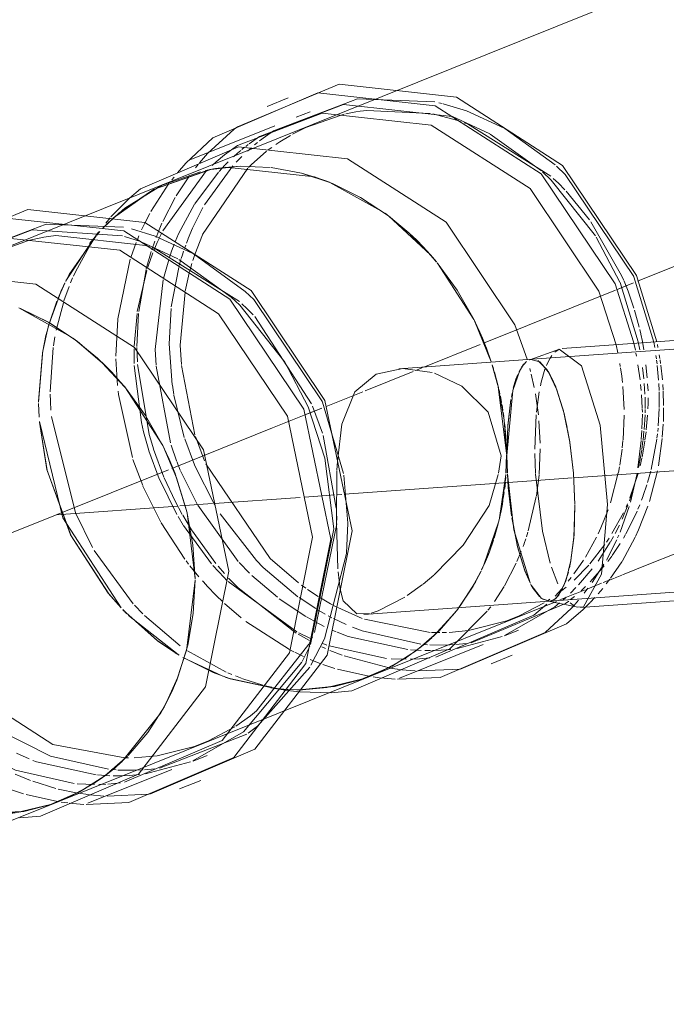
# Model space of a CAD drawing. Header units: millimetres. Extents: x -121 to 34184, y -147 to 33428.
# Tile 150 of 256: x 26289 to 26422, y 2962 to 3165. Entities that reach past the tile are written whole.
import ezdxf

# ---------------------------------------------------------------- set-up
doc = ezdxf.new("R2010")
doc.units = ezdxf.units.MM
doc.linetypes.add('ADSK_Осевая', pattern=[700, 500, -100, 0, -100])
doc.layers.add('P-PIPE-____-CNTR', color=3, linetype='ADSK_Осевая', lineweight=20)
doc.layers.add('P-PIPE-____-OTLN', color=3, linetype='Continuous', lineweight=20)

# ---------------------------------------------------------------- blocks, each defined once
blk = doc.blocks.new('ADSK_ППР_Тройник канализационный_Составной - Тройник канализационный-1734361-_3D_ копия 1 копия 1')
at = {"layer": 'P-PIPE-____-OTLN', "color": 22}
for p, q in [((47485.23, 3148.72), (47480.85, 3146.96)), ((47489.71, 3145.88), (47486.83, 3144.73)), ((47482.46, 3142.97), (47465.16, 3136.01)), ((47457.47, 3129.86), (47469.05, 3133.94)), ((47475.33, 3134.63), (47481.52, 3134.4)), ((47467.1, 3133.52), (47459.41, 3130.83)), ((47487.92, 3133.22), (47494.02, 3131.2)), ((47461.47, 3131.73), (47397.26, 3105.91)), ((47500.1, 3128.22), (47505.7, 3124.55)), ((47514.54, 3116.36), (47515.76, 3114.92)), ((47520.03, 3109.08), (47523.52, 3102.96)), ((47441.49, 3098.74), (47435.9, 3102.41)), ((47570.46, 3099.1), (47541.67, 3097.05)), ((47541.12, 3096.93), (47535.01, 3094.75)), ((47451.56, 3089.11), (47446.88, 3094.15)), ((47535.52, 3094.85), (47508.03, 3092.89)), ((47535.28, 3094.82), (47537.06, 3094.35)), ((47537.09, 3094.33), (47538.87, 3092.23)), ((47538.91, 3092.17), (47540.59, 3088.58)), ((47540.62, 3088.5), (47542.08, 3083.65)), ((47459.32, 3077.14), (47455.82, 3083.27)), ((47542.11, 3083.56), (47543.25, 3077.79)), ((47542.95, 3079.57), (47542.85, 3080.12)), ((47543.27, 3077.69), (47544.01, 3071.39)), ((47544.02, 3071.29), (47544.31, 3064.9)), ((47464.25, 3063.66), (47462.2, 3070.43)), ((47544.31, 3064.8), (47544.13, 3058.74)), ((47544.13, 3058.65), (47543.49, 3053.35)), ((47466.01, 3049.58), (47465.54, 3056.58)), ((47543.48, 3053.28), (47542.42, 3049.08)), ((47542.41, 3049.04), (47541, 3046.24)), ((47500.8, 3042.25), (47539.08, 3044.98)), ((47538.56, 3045.02), (47544.91, 3043.72)), ((47539.08, 3044.98), (47539.67, 3045.12)), ((47540.99, 3046.22), (47540.19, 3045.42)), ((47545.47, 3043.68), (47574.26, 3045.73)), ((47520.24, 3043.41), (47516.42, 3038.97)), ((47464.49, 3035.86), (47465.64, 3042.45)), ((47529.8, 3037.84), (47532.68, 3039)), ((47511.63, 3034.81), (47506.5, 3031.54)), ((47508.13, 3029.13), (47525.43, 3036.08)), ((47527.03, 3032.09), (47531.4, 3033.85)), ((47506.34, 3031.45), (47500.21, 3028.83)), ((47438.29, 3003.85), (47502.5, 3029.67)), ((47459.78, 3023.44), (47462.47, 3029.34)), ((47500.6, 3028.96), (47504.07, 3030.34)), ((47452.21, 3013.16), (47456.26, 3017.91)), ((47465.59, 3012.03), (47468.48, 3013.19)), ((47443.92, 3003.32), (47461.22, 3010.27)), ((47462.83, 3006.28), (47467.2, 3008.04)), ((47436.56, 3003.2), (47439.85, 3004.52))]:
    blk.add_line(p, q, dxfattribs=at)
at = {"layer": 'P-PIPE-____-OTLN', "color": 10}
for p, q in [((47501.4, 3146.15), (47514.48, 3145.53)), ((47496.11, 3145.2), (47496.76, 3145.36)), ((47497.11, 3145.44), (47499.16, 3145.84)), ((47515.03, 3145.42), (47519.9, 3144.16)), ((47519.08, 3144.88), (47526.8, 3141.29)), ((47486.09, 3141.24), (47488.82, 3142.61)), ((47521.48, 3143.62), (47522.16, 3143.36)), ((47522.16, 3143.36), (47539.37, 3132.59)), ((47477.15, 3139.26), (47479.31, 3140.77)), ((47480.5, 3140.77), (47482.15, 3141.91)), ((47483.5, 3139.69), (47485.65, 3140.99)), ((47526.86, 3141.26), (47537.41, 3133.69)), ((47476.79, 3137.73), (47477.61, 3138.46)), ((47481.1, 3138), (47481.81, 3138.52)), ((47482.64, 3139.11), (47483.5, 3139.69)), ((47466.9, 3135.32), (47468.6, 3137.24)), ((47473.96, 3136.61), (47474.77, 3137.33)), ((47474.49, 3135.47), (47475.64, 3136.64)), ((47477.58, 3134.94), (47480.76, 3137.74)), ((47466.1, 3134.34), (47466.66, 3135.03)), ((47467.56, 3120.57), (47476.89, 3134.25)), ((47467.95, 3126.69), (47473.79, 3134.71)), ((47469.54, 3134.81), (47470.37, 3135.55)), ((47470.95, 3133.54), (47472.15, 3134.83)), ((47472.22, 3134.9), (47472.83, 3135.52)), ((47477, 3134.36), (47477.57, 3134.93)), ((47459.37, 3121.34), (47468.39, 3133.73)), ((47461.2, 3131.82), (47461.67, 3132.42)), ((47462.1, 3128.54), (47464.69, 3132.48)), ((47465.94, 3126.91), (47470.87, 3133.45)), ((47456.92, 3125.33), (47460.63, 3131.06)), ((47459.35, 3123.27), (47461.91, 3128.22)), ((47542.5, 3129.47), (47547.3, 3123.59)), ((47449.16, 3123.97), (47447.12, 3121.98)), ((47447.59, 3122.92), (47448.49, 3124)), ((47455.72, 3123.06), (47456.69, 3124.92)), ((47454.98, 3121.5), (47455.72, 3123.06)), ((47458.46, 3121.2), (47459.18, 3122.88)), ((47547.62, 3123.15), (47553.94, 3112.15)), ((47432.57, 3119.55), (47434.85, 3120.01)), ((47437.29, 3120.35), (47455.78, 3118.31)), ((47445.37, 3120.05), (47439.39, 3111.01)), ((47444.23, 3118.2), (47445.28, 3119.81)), ((47445.11, 3119.76), (47444.26, 3118.69)), ((47446.05, 3120.96), (47445.52, 3120.29)), ((47446.4, 3121.2), (47445.72, 3120.45)), ((47445.72, 3120.44), (47446.19, 3121.09)), ((47445.78, 3120.51), (47446.35, 3121.16)), ((47454.12, 3119.5), (47454.44, 3120.28)), ((47457.98, 3119.97), (47458.46, 3121.2)), ((47458.22, 3118.93), (47458.58, 3119.73)), ((47458.62, 3119.81), (47459.15, 3120.92)), ((47464.22, 3118.76), (47464.57, 3119.69)), ((47465.95, 3116.47), (47467.54, 3120.52)), ((47431.65, 3119.32), (47432.55, 3119.55)), ((47441.33, 3112.87), (47444.14, 3118.06)), ((47452.78, 3115.85), (47453.89, 3118.95)), ((47454.87, 3119.06), (47462.44, 3115.57)), ((47457.08, 3117.43), (47457.68, 3119.17)), ((47457.27, 3117.8), (47457.89, 3117.58)), ((47457.52, 3117.29), (47458.22, 3118.93)), ((47461.02, 3116.69), (47461.44, 3117.86)), ((47461.47, 3117.96), (47461.72, 3118.6)), ((47463.82, 3117.66), (47464.08, 3118.39)), ((47455.94, 3113.48), (47456.96, 3117.05)), ((47456.27, 3113.85), (47457.32, 3116.77)), ((47457.89, 3117.58), (47475.14, 3106.79)), ((47460.7, 3115.77), (47461.01, 3116.67)), ((47463.16, 3115.64), (47463.4, 3116.38)), ((47463.4, 3116.38), (47463.64, 3117.12)), ((47465.54, 3115.22), (47465.95, 3116.47)), ((47450.11, 3103.22), (47452.66, 3115.47)), ((47459.51, 3111.51), (47460.57, 3115.35)), ((47461.1, 3105.69), (47462.63, 3113.74)), ((47462.65, 3115.45), (47473.43, 3107.67)), ((47462.74, 3114.16), (47463.1, 3115.43)), ((47465.07, 3113.59), (47465.35, 3114.6)), ((47440.33, 3110.59), (47440.76, 3111.61)), ((47440.92, 3111.98), (47441.33, 3112.87)), ((47454.1, 3104.69), (47456.04, 3113.15)), ((47454.38, 3104.7), (47455.92, 3113.39)), ((47463.99, 3108.91), (47464.81, 3112.62)), ((47464.86, 3112.83), (47465.05, 3113.53)), ((47553.94, 3112.15), (47554.4, 3111.09)), ((47437.75, 3107.42), (47439.17, 3110.56)), ((47439.17, 3110.57), (47438.35, 3108.82)), ((47438.97, 3106.9), (47440.02, 3109.82)), ((47457.8, 3096.84), (47459.44, 3111.23)), ((47554.45, 3110.96), (47555.28, 3108.91)), ((47438.33, 3108.78), (47435.92, 3102.18)), ((47462.96, 3097.75), (47463.95, 3108.66)), ((47555.28, 3108.91), (47556.48, 3105.41)), ((47435.85, 3101.92), (47437.53, 3106.86)), ((47437.36, 3100.85), (47438.85, 3106.51)), ((47453.46, 3097.53), (47454.04, 3104.29)), ((47454.03, 3097.49), (47454.34, 3104.29)), ((47460.68, 3098), (47461.06, 3105.32)), ((47478.3, 3103.66), (47490.01, 3085.69)), ((47556.62, 3104.98), (47557.57, 3101.49)), ((47435.81, 3101.79), (47435.63, 3101.11)), ((47435.64, 3101.15), (47435.85, 3101.92)), ((47449.66, 3095.49), (47450.1, 3103.11)), ((47435.58, 3100.94), (47434.67, 3096.84)), ((47436.79, 3097.62), (47437.1, 3099.51)), ((47557.68, 3101.01), (47557.89, 3100.1)), ((47557.91, 3100.01), (47558.22, 3098.5)), ((47461.31, 3089.61), (47460.68, 3098)), ((47463.18, 3093.77), (47462.96, 3097.75)), ((47557.39, 3098.46), (47557.71, 3096.78)), ((47558.22, 3098.5), (47558.52, 3096.81)), ((47560.57, 3098.37), (47560.77, 3097.27)), ((47434.64, 3096.67), (47433.75, 3086)), ((47433.75, 3086), (47434.53, 3096)), ((47436.13, 3088.13), (47436.74, 3097.27)), ((47453.43, 3095.08), (47453.44, 3097.01)), ((47454.12, 3094.35), (47454.03, 3097.25)), ((47457.96, 3093.61), (47457.8, 3096.84)), ((47539.19, 3095.08), (47539.55, 3095.63)), ((47556.91, 3096.11), (47557.03, 3095.46)), ((47561.03, 3095.66), (47561.13, 3094.96)), ((47561.71, 3095.76), (47561.83, 3094.98)), ((47450.04, 3089.43), (47449.68, 3094.92)), ((47453.45, 3093.99), (47453.43, 3095.08)), ((47454.93, 3081.83), (47453.46, 3093.56)), ((47456.53, 3079.41), (47454.15, 3093.77)), ((47460.92, 3077.6), (47457.97, 3093.42)), ((47465.97, 3079.28), (47463.2, 3093.56)), ((47527.5, 3092.98), (47527.28, 3093.68)), ((47535.52, 3094.85), (47535.01, 3094.75)), ((47538.43, 3093.56), (47539.14, 3095)), ((47553.58, 3093.96), (47553.68, 3093.33)), ((47557.32, 3093.68), (47557.74, 3090.6)), ((47558.96, 3093.69), (47559.23, 3091)), ((47561.17, 3094.66), (47561.26, 3093.92)), ((47561.3, 3093.59), (47561.57, 3090.56)), ((47561.87, 3094.72), (47561.98, 3093.95)), ((47562.02, 3093.66), (47562.35, 3090.62)), ((47528.56, 3089.02), (47527.73, 3092.21)), ((47535.01, 3092.95), (47535.18, 3092.31)), ((47535.3, 3091.81), (47535.92, 3089)), ((47553.72, 3093.08), (47553.96, 3091.37)), ((47553.96, 3091.37), (47554.11, 3090.04)), ((47558.27, 3093.16), (47558.53, 3090.81)), ((47461.63, 3087.59), (47461.32, 3089.54)), ((47528.51, 3089.26), (47529.75, 3082.4)), ((47554.19, 3089.23), (47554.45, 3084.52)), ((47557.84, 3089.65), (47557.96, 3088.38)), ((47558.61, 3089.89), (47558.75, 3087.63)), ((47559.31, 3089.82), (47559.39, 3088.31)), ((47561.62, 3089.86), (47561.68, 3088.4)), ((47562.42, 3089.66), (47562.5, 3088.47)), ((47436.18, 3086.24), (47436.14, 3087.68)), ((47450.25, 3087.59), (47450.17, 3088.29)), ((47453.09, 3074.57), (47450.25, 3087.59)), ((47463.79, 3078.75), (47461.66, 3087.44)), ((47528.87, 3087.67), (47528.67, 3088.57)), ((47529.2, 3085.96), (47528.95, 3087.27)), ((47536.16, 3087.76), (47536.79, 3083.37)), ((47536.39, 3083.97), (47536.96, 3088.16)), ((47558.03, 3087.54), (47558.18, 3084.87)), ((47561.69, 3088.15), (47561.71, 3086.89)), ((47562.51, 3088.28), (47562.6, 3085.31)), ((47433.75, 3085.75), (47433.85, 3083.01)), ((47433.86, 3082.91), (47433.75, 3085.75)), ((47436.28, 3084.36), (47436.18, 3086.14)), ((47529.49, 3084.26), (47529.29, 3085.48)), ((47558.78, 3087.02), (47558.83, 3085.73)), ((47558.83, 3085.73), (47558.81, 3084.72)), ((47559.4, 3085.72), (47559.36, 3084.6)), ((47559.43, 3086.87), (47559.41, 3085.77)), ((47561.71, 3086.89), (47561.7, 3084.91)), ((47490.25, 3085.15), (47492.27, 3079.6)), ((47529.67, 3083.06), (47529.54, 3083.93)), ((47536.06, 3076.32), (47536.34, 3083.4)), ((47554.46, 3083.36), (47554.24, 3078.23)), ((47558.23, 3083.56), (47558.14, 3080.48)), ((47558.19, 3084.67), (47558.22, 3083.94)), ((47558.77, 3083.39), (47558.58, 3080.34)), ((47558.81, 3084.5), (47558.79, 3083.82)), ((47559.3, 3083.35), (47559.04, 3080.33)), ((47561.69, 3084.67), (47561.49, 3081.12)), ((47562.6, 3084.83), (47562.55, 3082)), ((47441.33, 3063.22), (47436.38, 3083.02)), ((47455.39, 3079.86), (47454.93, 3081.81)), ((47529.94, 3080.73), (47529.87, 3081.41)), ((47536.91, 3082.17), (47537.15, 3077.57)), ((47562.52, 3081.46), (47562.33, 3078.76)), ((47456.48, 3076.02), (47455.39, 3079.86)), ((47457.06, 3077.58), (47456.54, 3079.36)), ((47492.41, 3079.17), (47495.09, 3064.17)), ((47530.02, 3079.79), (47529.96, 3080.48)), ((47530.08, 3078.96), (47530.03, 3079.68)), ((47558.13, 3080.2), (47558.01, 3078.31)), ((47558.56, 3080.02), (47558.37, 3078.2)), ((47558.99, 3079.91), (47558.76, 3078.18)), ((47561.33, 3079.49), (47561.23, 3078.62)), ((47561.45, 3080.65), (47561.38, 3079.95)), ((47457.43, 3076.37), (47457.06, 3077.58)), ((47462.21, 3073.88), (47461.08, 3077.11)), ((47465.88, 3073.09), (47463.88, 3078.48)), ((47467.94, 3073.92), (47466.09, 3078.91)), ((47530.13, 3078.11), (47530.09, 3078.86)), ((47554.23, 3078.09), (47554.08, 3076.57)), ((47557.99, 3078.12), (47557.32, 3072.48)), ((47558.35, 3078.01), (47558.12, 3076.27)), ((47558.74, 3077.98), (47558.15, 3074.69)), ((47561.2, 3078.4), (47560.02, 3072.12)), ((47562.31, 3078.52), (47561.52, 3072.85)), ((47458.62, 3070.17), (47456.5, 3075.95)), ((47459.58, 3070.56), (47457.45, 3076.34)), ((47530.22, 3075.16), (47530.11, 3071.35)), ((47536.21, 3071.33), (47536.07, 3075.45)), ((47537.16, 3076.42), (47536.93, 3071.11)), ((47554.05, 3076.31), (47553.57, 3073.05)), ((47558.09, 3076.08), (47557.45, 3072.51)), ((47455.21, 3068.8), (47453.2, 3074.22)), ((47462.96, 3072.02), (47462.24, 3073.8)), ((47470.07, 3064.78), (47465.9, 3073.04)), ((47558.11, 3074.48), (47557.74, 3072.87)), ((47466.51, 3064.85), (47463.01, 3071.88)), ((47495.25, 3071.85), (47495.15, 3061.29)), ((47537.63, 3059.44), (47536.22, 3071.19)), ((47553.26, 3071.41), (47551.64, 3065.26)), ((47553.51, 3072.7), (47553.28, 3071.52)), ((47557.33, 3071.3), (47555.66, 3066.27)), ((47557.13, 3071.32), (47555.76, 3065.36)), ((47557.2, 3071.39), (47557.02, 3070.64)), ((47559.94, 3071.81), (47559.29, 3069.45)), ((47561.32, 3071.84), (47559.68, 3065.53)), ((47462.24, 3062.85), (47458.64, 3070.13)), ((47461.89, 3065.6), (47459.63, 3070.44)), ((47529.84, 3068.21), (47529.98, 3069.51)), ((47530.01, 3069.86), (47530.06, 3070.56)), ((47536.92, 3070.96), (47536.37, 3066.68)), ((47556.86, 3070.01), (47555.54, 3065.67)), ((47559.15, 3069), (47558.4, 3066.74)), ((47458.95, 3061.24), (47455.26, 3068.68)), ((47529.56, 3066.13), (47529.74, 3067.39)), ((47463.35, 3062.88), (47461.89, 3065.6)), ((47529.39, 3065.08), (47529.49, 3065.68)), ((47536.36, 3066.58), (47534.7, 3059.45)), ((47555.17, 3065.07), (47554.86, 3064.36)), ((47558.39, 3066.7), (47558.05, 3065.78)), ((47444.87, 3056.02), (47441.35, 3063.17)), ((47474.91, 3053.18), (47466.57, 3064.75)), ((47478.66, 3053.39), (47471.19, 3062.97)), ((47495.14, 3063.42), (47495.21, 3061.69)), ((47529.03, 3063.19), (47529.19, 3063.99)), ((47554.31, 3063.18), (47551.96, 3058.91)), ((47555.51, 3064.5), (47553.64, 3059.24)), ((47555.23, 3064.8), (47554.04, 3061.88)), ((47557.69, 3064.87), (47557.32, 3063.96)), ((47559.36, 3064.57), (47557.46, 3059.7)), ((47463.93, 3053.62), (47459.03, 3061.11)), ((47463.57, 3060.62), (47462.49, 3062.41)), ((47465.25, 3059.72), (47463.46, 3062.68)), ((47495.22, 3060.96), (47490.65, 3038.55)), ((47495.15, 3061.29), (47495.43, 3051.68)), ((47528.64, 3061.45), (47526.68, 3055.15)), ((47527.67, 3057.97), (47528.52, 3060.96)), ((47528.66, 3061.52), (47528.83, 3062.27)), ((47469.39, 3052.7), (47463.59, 3060.59)), ((47470.29, 3052.78), (47465.28, 3059.67)), ((47534.63, 3059.23), (47534.32, 3058.24)), ((47539.22, 3052.85), (47537.63, 3059.43)), ((47553.48, 3060.66), (47552.6, 3058.93)), ((47557.45, 3059.68), (47556.82, 3058.31)), ((47526.7, 3055.18), (47527.53, 3057.54)), ((47533.83, 3056.8), (47533.62, 3056.23)), ((47534.19, 3057.84), (47533.85, 3056.87)), ((47548.76, 3058.2), (47546.47, 3054.07)), ((47551.59, 3057.13), (47549.08, 3053.26)), ((47551.37, 3057.96), (47550.81, 3057.13)), ((47552.94, 3057.61), (47550.82, 3053.46)), ((47552.26, 3058.3), (47551.64, 3057.2)), ((47553.64, 3056.85), (47551.98, 3054.37)), ((47553.37, 3058.6), (47553.12, 3058.02)), ((47556.75, 3058.17), (47554.03, 3053.19)), ((47554.76, 3058.74), (47554.32, 3057.98)), ((47453.24, 3044.45), (47445.2, 3055.46)), ((47526.47, 3054.59), (47526.7, 3055.17)), ((47550.48, 3056.65), (47547.39, 3052.68)), ((47464.68, 3052.63), (47464.19, 3053.27)), ((47477.2, 3050.77), (47475.1, 3052.97)), ((47546.08, 3053.45), (47545.5, 3052.57)), ((47551.92, 3054.28), (47551.09, 3053.16)), ((47553.97, 3053.1), (47551.67, 3049.71)), ((47466.8, 3050.01), (47464.96, 3052.26)), ((47471.99, 3049.86), (47469.7, 3052.34)), ((47472.1, 3050.67), (47470.76, 3052.21)), ((47523.51, 3048.39), (47524.93, 3051.09)), ((47540.81, 3048.54), (47539.48, 3052.01)), ((47545.47, 3052.52), (47544.11, 3050.6)), ((47547.18, 3052.43), (47544.15, 3049.3)), ((47547.89, 3051.67), (47545.07, 3048.36)), ((47550.38, 3052.26), (47547.46, 3048.95)), ((47550.31, 3052.58), (47547.85, 3048.81)), ((47468.33, 3048.26), (47467.51, 3049.18)), ((47472.52, 3049.32), (47471.99, 3049.86)), ((47486.97, 3038.65), (47472.83, 3049.02)), ((47474.88, 3047.75), (47472.93, 3049.76)), ((47482.97, 3045.78), (47477.68, 3050.31)), ((47543.56, 3049.88), (47542.95, 3049.12)), ((47551.51, 3049.49), (47550.79, 3048.55)), ((47486.87, 3038.4), (47474.88, 3047.75)), ((47488.86, 3047.64), (47487.95, 3048.29)), ((47491.4, 3045.96), (47489.22, 3047.39)), ((47520.13, 3043.25), (47523.32, 3048.05)), ((47523.65, 3048.63), (47520.67, 3043.99)), ((47541.62, 3047.55), (47540.22, 3046.05)), ((47542.54, 3047.88), (47541.63, 3047.15)), ((47544.52, 3047.77), (47543.4, 3046.66)), ((47546.51, 3048), (47545.59, 3047.14)), ((47547.01, 3047.66), (47546.21, 3046.62)), ((47550.05, 3047.63), (47549.08, 3046.49)), ((47488.87, 3041.83), (47483.34, 3045.5)), ((47490.87, 3043.46), (47487.45, 3045.72)), ((47493.93, 3044.47), (47491.87, 3045.67)), ((47537.96, 3044.61), (47532.84, 3041.94)), ((47539.18, 3045.38), (47538.59, 3045)), ((47542.49, 3045.8), (47541.81, 3045.19)), ((47543.07, 3045.01), (47542.4, 3044.49)), ((47544.23, 3045.95), (47543.44, 3045.3)), ((47545.06, 3045.21), (47544.35, 3044.39)), ((47548.41, 3045.73), (47547.48, 3044.74)), ((47451.08, 3043.24), (47451.88, 3042.41)), ((47455.21, 3042.38), (47453.52, 3044.15)), ((47475.52, 3041.55), (47472.06, 3044.51)), ((47492.85, 3042.31), (47491.02, 3043.37)), ((47495.12, 3043.83), (47493.93, 3044.47)), ((47500.49, 3041.42), (47495.46, 3043.66)), ((47452.27, 3042.02), (47462.5, 3033.97)), ((47462.94, 3035.81), (47455.59, 3042)), ((47485.45, 3035.03), (47476.45, 3040.82)), ((47490.47, 3040.91), (47488.99, 3041.75)), ((47492.64, 3039.79), (47490.72, 3040.78)), ((47494.21, 3041.58), (47493.44, 3041.98)), ((47497.19, 3040.15), (47494.56, 3041.4)), ((47514.48, 3038.56), (47500.92, 3041.27)), ((47495.1, 3038.66), (47494.24, 3039.04)), ((47515.7, 3038.52), (47514.75, 3038.55)), ((47516.47, 3038.51), (47515.77, 3038.52)), ((47517.84, 3038.53), (47516.93, 3038.51)), ((47489.59, 3036.87), (47487.29, 3038.15)), ((47489.79, 3037.3), (47487.38, 3038.44)), ((47490.19, 3037.56), (47489.54, 3036.23)), ((47472.44, 3030.37), (47464.45, 3034.78)), ((47489.46, 3036.09), (47478.69, 3022.37)), ((47486.4, 3034.54), (47485.68, 3034.91)), ((47488.33, 3033.6), (47486.55, 3034.46)), ((47492.89, 3035.25), (47492.14, 3035.6)), ((47493.18, 3035.93), (47492.36, 3036.23)), ((47505.5, 3033.18), (47493.64, 3035.76)), ((47496.32, 3033.84), (47493.82, 3034.84)), ((47512.6, 3034.82), (47510.45, 3034.94)), ((47513.96, 3036.01), (47513.07, 3036.07)), ((47514.52, 3034.8), (47513.35, 3034.81)), ((47517.6, 3035.94), (47514.44, 3035.98)), ((47516.74, 3034.88), (47514.79, 3034.81)), ((47519.56, 3036.02), (47517.6, 3035.94)), ((47462.76, 3033.82), (47461.9, 3034.35)), ((47463.51, 3033.37), (47471.7, 3029.52)), ((47491.94, 3032.09), (47489.74, 3032.97)), ((47506.02, 3031.23), (47496.74, 3033.69)), ((47509.51, 3033.01), (47506.42, 3033.11)), ((47512.3, 3033.11), (47510.34, 3033.02)), ((47494.85, 3031.1), (47492.37, 3031.93)), ((47501.82, 3029.5), (47495.34, 3030.96)), ((47506.68, 3031.13), (47506.02, 3031.23)), ((47507.7, 3030.98), (47506.68, 3031.13)), ((47508.66, 3030.86), (47507.76, 3030.97)), ((47511.41, 3030.63), (47508.66, 3030.86)), ((47472.22, 3029.34), (47472.82, 3029.13)), ((47473.58, 3029.88), (47472.77, 3030.22)), ((47472.83, 3029.13), (47483.01, 3026.94)), ((47482.45, 3026.99), (47473.19, 3029.01)), ((47475.71, 3029.04), (47474.35, 3029.56)), ((47479.99, 3027.68), (47475.88, 3028.98)), ((47504.03, 3029.19), (47502.72, 3029.36)), ((47481.8, 3027.23), (47480.45, 3027.56)), ((47481.62, 3027.09), (47482.84, 3026.92)), ((47482.83, 3027.01), (47481.85, 3027.22)), ((47482.84, 3026.92), (47484.6, 3026.67)), ((47484.94, 3026.79), (47482.91, 3026.95)), ((47483.22, 3026.92), (47485.02, 3026.79)), ((47484.67, 3026.67), (47483.5, 3026.88)), ((47484.68, 3026.65), (47485.49, 3026.54)), ((47485.52, 3026.54), (47484.74, 3026.66)), ((47486.99, 3026.74), (47485.03, 3026.79)), ((47485.11, 3026.78), (47487, 3026.73)), ((47487.61, 3026.28), (47485.67, 3026.51)), ((47488.18, 3026.75), (47487.08, 3026.74)), ((47487.09, 3026.73), (47488.14, 3026.74)), ((47474.22, 3019.08), (47468.78, 3016.19)), ((47431.83, 3012.45), (47429.16, 3013.63)), ((47452.31, 3012.7), (47451.56, 3012.71)), ((47449.75, 3010.19), (47448.72, 3010.27)), ((47453.39, 3010.12), (47450.08, 3010.18)), ((47455.31, 3010.21), (47453.39, 3010.12)), ((47432.11, 3008.03), (47428.9, 3009.34)), ((47448.4, 3009.01), (47445.86, 3009.16)), ((47450.58, 3008.99), (47449.15, 3008.99)), ((47452.49, 3009.07), (47450.58, 3008.99)), ((47430.65, 3005.29), (47428.17, 3006.11)), ((47437.29, 3006.39), (47432.54, 3007.87)), ((47441.81, 3005.42), (47437.8, 3006.26)), ((47445.3, 3007.2), (47441.68, 3007.33)), ((47447.58, 3007.26), (47446.14, 3007.21)), ((47437.61, 3003.69), (47431.17, 3005.13)), ((47442.47, 3005.31), (47441.81, 3005.42)), ((47443.49, 3005.17), (47442.47, 3005.31)), ((47444.23, 3005.07), (47443.55, 3005.16)), ((47447.2, 3004.81), (47444.41, 3005.05)), ((47439.78, 3003.38), (47438.37, 3003.57))]:
    blk.add_line(p, q, dxfattribs=at)
at = {"layer": 'P-PIPE-____-OTLN', "color": 9}
for p, q in [((47516.24, 3147.74), (47516.96, 3147.56)), ((47488.82, 3142.61), (47496.11, 3145.2)), ((47519.9, 3144.16), (47520.88, 3143.83)), ((47529.86, 3142.4), (47540.25, 3134.9)), ((47479.32, 3139.88), (47480.5, 3140.77)), ((47475.67, 3138.1), (47476.23, 3138.55)), ((47476.44, 3138.72), (47476.98, 3139.13)), ((47478.27, 3139.03), (47478.91, 3139.55)), ((47474.77, 3137.33), (47475.42, 3137.89)), ((47462.35, 3133.27), (47464.1, 3135.28)), ((47469.79, 3134.08), (47468.18, 3133.77)), ((47469.24, 3133.98), (47475.33, 3134.63)), ((47490.65, 3132.43), (47472.32, 3134.42)), ((47481.72, 3134.38), (47487.92, 3133.22)), ((47449.18, 3123.98), (47457.47, 3129.86)), ((47493.7, 3131.33), (47492.97, 3131.61)), ((47504.94, 3125.11), (47493.78, 3131.29)), ((47494.22, 3131.12), (47500.1, 3128.22)), ((47448.65, 3124.19), (47452.47, 3128.07)), ((47510.1, 3120.9), (47505.18, 3124.94)), ((47505.89, 3124.41), (47514.54, 3116.36)), ((47451.43, 3120.16), (47454.78, 3119.1)), ((47548.72, 3120.05), (47553.58, 3110.76)), ((47424.52, 3116.76), (47431.65, 3119.32)), ((47455.78, 3118.31), (47456.67, 3118.02)), ((47515.58, 3115.15), (47513.04, 3118)), ((47465.65, 3116.59), (47476.31, 3108.85)), ((47515.89, 3114.76), (47520.03, 3109.08)), ((47523.49, 3103.02), (47516, 3114.64)), ((47556.5, 3111.84), (47560.57, 3098.37)), ((47553.62, 3110.68), (47557.39, 3098.46)), ((47440.89, 3099.19), (47429.65, 3105.45)), ((47435.9, 3102.41), (47430.01, 3105.3)), ((47524.68, 3100.5), (47523.52, 3102.96)), ((47523.62, 3102.76), (47527.07, 3094.31)), ((47445.89, 3095.09), (47440.92, 3099.16)), ((47446.88, 3094.15), (47441.68, 3098.6)), ((47552.82, 3097.84), (47553.18, 3096.16)), ((47556.43, 3098.42), (47556.78, 3096.75)), ((47561.33, 3097.9), (47561.44, 3097.29)), ((47526.39, 3096.3), (47526.1, 3097.07)), ((47527.07, 3094.33), (47526.39, 3096.28)), ((47540.19, 3096.34), (47541.04, 3096.9)), ((47484.35, 3094.5), (47489.38, 3084.94)), ((47527.28, 3093.65), (47528.45, 3089.47)), ((47534.35, 3094.38), (47533.32, 3093.2)), ((47535.01, 3094.75), (47534.93, 3094.72)), ((47538.58, 3092.69), (47536.69, 3094.58)), ((47451.49, 3089.19), (47448.84, 3092.18)), ((47514.92, 3092.11), (47508.85, 3092.93)), ((47533.03, 3092.72), (47531.51, 3088.43)), ((47540.36, 3089.17), (47539.43, 3091.24)), ((47459.34, 3077.09), (47451.51, 3089.16)), ((47455.82, 3083.27), (47451.68, 3088.95)), ((47531.5, 3088.41), (47530.29, 3075.04)), ((47531.22, 3087.07), (47531.37, 3087.83)), ((47541.95, 3084.2), (47540.38, 3089.12)), ((47492.29, 3086.03), (47496.6, 3071.27)), ((47489.41, 3084.87), (47492.78, 3074.49)), ((47542.72, 3080.79), (47541.96, 3084.16)), ((47529.75, 3082.4), (47530.22, 3075.39)), ((47543.25, 3077.8), (47542.95, 3079.55)), ((47460.48, 3074.69), (47459.35, 3077.07)), ((47530.22, 3075.39), (47530.17, 3077.44)), ((47544.01, 3071.4), (47543.25, 3077.78)), ((47462.2, 3070.43), (47459.41, 3076.95)), ((47530.18, 3072.6), (47530.22, 3075.16)), ((47530.29, 3075.04), (47530.39, 3071.43)), ((47530.39, 3071.46), (47530.29, 3075.04)), ((47492.78, 3074.47), (47494.62, 3059.92)), ((47495.35, 3073.81), (47495.25, 3071.96)), ((47528.55, 3071.34), (47529.12, 3074.95)), ((47464.35, 3063.22), (47461.89, 3071.26)), ((47530.09, 3071.11), (47528.8, 3062.14)), ((47530.12, 3071.46), (47530.17, 3072.38)), ((47544.31, 3064.9), (47544.01, 3071.36)), ((47496.65, 3070.95), (47497.5, 3061.07)), ((47465.54, 3056.58), (47464.3, 3063.44)), ((47466.01, 3049.58), (47464.36, 3063.18)), ((47544.08, 3058.04), (47544.31, 3064.8)), ((47497.5, 3061.07), (47497.24, 3054.85)), ((47494.62, 3059.92), (47489.83, 3036.06)), ((47543.41, 3052.95), (47544.08, 3058)), ((47526.68, 3055.15), (47525.12, 3051.49)), ((47533.23, 3055.2), (47532.37, 3053.16)), ((47525.67, 3052.68), (47526.47, 3054.59)), ((47532.23, 3052.85), (47529.8, 3048.15)), ((47543.19, 3051.86), (47543.41, 3052.93)), ((47495.48, 3051.05), (47495.92, 3047.46)), ((47525.08, 3051.4), (47525.64, 3052.62)), ((47541.99, 3047.99), (47542.98, 3050.94)), ((47464.21, 3034.74), (47466.01, 3049.34)), ((47465.64, 3042.45), (47466.01, 3049.35)), ((47513, 3048.5), (47515.23, 3050.35)), ((47509.72, 3046.14), (47512.9, 3048.42)), ((47529.7, 3047.98), (47527.72, 3044.91)), ((47540.36, 3045.55), (47541.82, 3047.6)), ((47539.04, 3044.98), (47537.51, 3045.51)), ((47537.67, 3045.4), (47539.08, 3044.98)), ((47539.32, 3045.01), (47539.08, 3044.98)), ((47540.19, 3045.42), (47539.35, 3045.02)), ((47539.82, 3045.19), (47540.33, 3045.52)), ((47544.21, 3043.98), (47543.34, 3044.62)), ((47547.41, 3044.67), (47546.02, 3043.29)), ((47515.1, 3037.7), (47519.7, 3042.7)), ((47542.4, 3044.49), (47522.91, 3036.37)), ((47526.96, 3043.85), (47526.39, 3043.1)), ((47544.28, 3044.31), (47543.59, 3043.55)), ((47532.84, 3041.94), (47530.27, 3040.91)), ((47516.3, 3038.85), (47511.63, 3034.81)), ((47513.72, 3036.46), (47514.87, 3037.48)), ((47529.3, 3037.7), (47520.03, 3035.22)), ((47462.26, 3028.78), (47464.2, 3034.7)), ((47462.47, 3029.34), (47464.43, 3035.64)), ((47489.68, 3035.73), (47488.09, 3032.55)), ((47518.75, 3035.05), (47516.74, 3034.88)), ((47521.9, 3036.24), (47519.78, 3036.04)), ((47504.07, 3030.34), (47509.17, 3033.1)), ((47514.43, 3033.3), (47512.3, 3033.11)), ((47520.7, 3031), (47512.08, 3030.59)), ((47507.29, 3028.91), (47504.24, 3029.17)), ((47459.02, 3022.09), (47460.87, 3025.59)), ((47494.04, 3026.1), (47487.61, 3026.28)), ((47456.26, 3017.91), (47459.67, 3023.24)), ((47450.82, 3011.82), (47458.99, 3022.04)), ((47476.66, 3017.58), (47458.7, 3010.56)), ((47468.78, 3016.19), (47465.88, 3015.03)), ((47447.43, 3009), (47452.09, 3013.03)), ((47449.51, 3010.65), (47450.78, 3011.78)), ((47457.69, 3010.43), (47455.57, 3010.22)), ((47465.09, 3011.89), (47455.82, 3009.4)), ((47454.54, 3009.24), (47452.49, 3009.07)), ((47439.85, 3004.52), (47444.96, 3007.28)), ((47450.62, 3007.53), (47448.05, 3007.29)), ((47456.49, 3005.19), (47447.87, 3004.78)), ((47443.09, 3003.09), (47440.04, 3003.35))]:
    blk.add_line(p, q, dxfattribs=at)
at = {"layer": 'P-PIPE-____-OTLN', "color": 22}
for points in [[(47474.77, 3142.8, 0), (47495.73, 3151.54, 0), (47519.89, 3148.88, 0), (47541.75, 3134.82, 0), (47557, 3112.13, 0), (47561.22, 3098.43, 0)], [(47464.1, 3135.28, 0), (47469.69, 3140.5, 0), (47491.35, 3149.78, 0), (47515.51, 3147.12, 0), (47537.38, 3133.06, 0), (47552.63, 3110.37, 0), (47556.43, 3098.42, 0)], [(47474.77, 3138.91, 0), (47492.23, 3145.59, 0), (47514.71, 3143.12, 0), (47535.06, 3130.03, 0), (47549.24, 3108.92, 0), (47552.82, 3097.84, 0)], [(47452.47, 3128.07, 0), (47454.77, 3130.01, 0), (47474.93, 3138.64, 0), (47497.41, 3136.17, 0), (47517.76, 3123.08, 0), (47531.95, 3101.97, 0), (47534.48, 3094.87, 0)], [(47472.22, 3134.41, 0), (47470.8, 3134.23, 0), (47469.91, 3134.09, 0)], [(47492.97, 3131.61, 0), (47492.27, 3131.87, 0), (47490.65, 3132.43, 0)], [(47399.9, 3109.47, 0), (47405.48, 3114.69, 0), (47427.15, 3123.96, 0), (47451.31, 3121.31, 0), (47473.17, 3107.24, 0), (47488.42, 3084.56, 0), (47494.02, 3057.74, 0)], [(47410.56, 3116.99, 0), (47431.52, 3125.72, 0), (47455.68, 3123.07, 0), (47477.55, 3109, 0), (47492.79, 3086.32, 0), (47498.39, 3059.5, 0)], [(47410.56, 3113.1, 0), (47428.02, 3119.78, 0), (47450.5, 3117.31, 0), (47470.85, 3104.22, 0), (47485.04, 3083.11, 0), (47490.25, 3058.16, 0)], [(47513.04, 3118, 0), (47511.7, 3119.38, 0), (47510.12, 3120.88, 0)], [(47388.39, 3102.37, 0), (47390.56, 3104.19, 0), (47410.72, 3112.83, 0), (47433.21, 3110.35, 0), (47453.55, 3097.27, 0), (47467.74, 3076.16, 0), (47472.95, 3051.2, 0)], [(47526.09, 3097.1, 0), (47525.24, 3099.22, 0), (47524.71, 3100.44, 0)], [(47541.04, 3096.9, 0), (47545.67, 3093.51, 0), (47549.5, 3081.29, 0), (47551.07, 3064.89, 0)], [(47448.84, 3092.18, 0), (47447.49, 3093.56, 0), (47445.91, 3095.07, 0)], [(47508.85, 3092.93, 0), (47503.33, 3091.77, 0), (47498.93, 3088.15, 0), (47496.24, 3081.46, 0), (47495.35, 3073.81, 0)], [(47461.88, 3071.28, 0), (47461.03, 3073.41, 0), (47460.5, 3074.63, 0)], [(47551.07, 3064.89, 0), (47549.77, 3050.58, 0), (47546.1, 3043.83, 0), (47544.91, 3043.72, 0)], [(47498.39, 3059.5, 0), (47493.24, 3033.87, 0), (47478.36, 3014.49, 0), (47456.7, 3005.22, 0)], [(47494.02, 3057.74, 0), (47488.87, 3032.11, 0), (47473.99, 3012.74, 0), (47452.32, 3003.46, 0), (47443.55, 3003.07, 0)], [(47490.25, 3058.16, 0), (47485.46, 3034.31, 0), (47471.61, 3016.28, 0), (47451.45, 3007.64, 0)], [(47472.95, 3051.2, 0), (47468.16, 3027.35, 0), (47454.31, 3009.32, 0), (47434.15, 3000.69, 0), (47429.88, 3000.29, 0)], [(47495.92, 3047.46, 0), (47496.56, 3045.05, 0), (47499.33, 3042.35, 0), (47501.88, 3042.41, 0)], [(47526.26, 3042.93, 0), (47518.52, 3035.14, 0), (47498.36, 3026.5, 0), (47494.04, 3026.1, 0)], [(47543.59, 3043.55, 0), (47538.2, 3038.55, 0), (47516.53, 3029.27, 0), (47507.76, 3028.88, 0)], [(47538.5, 3044.38, 0), (47535.82, 3042.09, 0), (47515.66, 3033.46, 0)], [(47546.02, 3043.29, 0), (47542.57, 3040.31, 0), (47520.9, 3031.03, 0)], [(47509.17, 3033.1, 0), (47512.42, 3035.4, 0), (47513.68, 3036.43, 0)], [(47460.87, 3025.59, 0), (47461.44, 3026.8, 0), (47462.26, 3028.78, 0)], [(47444.96, 3007.28, 0), (47448.21, 3009.59, 0), (47449.47, 3010.62, 0)], [(47436.2, 3003.09, 0), (47442.3, 3005.72, 0), (47447.43, 3009, 0)]]:
    blk.add_polyline3d(points, dxfattribs=at)
at = {"layer": 'P-PIPE-____-OTLN', "color": 9}
for points in [[(47482.15, 3141.91, 0), (47499.48, 3148.51, 0), (47515.46, 3147.91, 0)], [(47479.31, 3140.77, 0), (47496.6, 3147.35, 0), (47518.99, 3144.91, 0)], [(47499.16, 3145.84, 0), (47500.01, 3145.98, 0), (47501.4, 3146.15, 0)], [(47517.14, 3147.52, 0), (47521.96, 3146.04, 0), (47529.75, 3142.47, 0)], [(47468.6, 3137.24, 0), (47474.06, 3142.26, 0), (47474.77, 3142.8, 0)], [(47470.37, 3135.55, 0), (47472.07, 3136.96, 0), (47474.77, 3138.91, 0)], [(47540.53, 3134.65, 0), (47542.31, 3132.95, 0), (47556.47, 3111.92, 0)], [(47537.64, 3133.48, 0), (47539.43, 3131.79, 0), (47548.54, 3120.33, 0)], [(47459.32, 3130.79, 0), (47451.55, 3125.99, 0), (47449.16, 3123.97, 0)], [(47417.94, 3116.1, 0), (47435.28, 3122.7, 0), (47451.26, 3122.1, 0)], [(47452.93, 3121.71, 0), (47457.76, 3120.22, 0), (47465.38, 3116.74, 0)], [(47415.1, 3114.95, 0), (47432.39, 3121.54, 0), (47451.04, 3120.27, 0)], [(47434.85, 3120.01, 0), (47435.81, 3120.16, 0), (47437.29, 3120.35, 0)], [(47473.46, 3107.64, 0), (47475.22, 3105.98, 0), (47484.33, 3094.52, 0)], [(47476.32, 3108.84, 0), (47478.11, 3107.14, 0), (47492.26, 3086.11, 0)], [(47532.81, 3092.29, 0), (47533.61, 3093.62, 0), (47533.87, 3093.93, 0)], [(47529.12, 3074.95, 0), (47526.45, 3083.94, 0), (47521.03, 3089.32, 0), (47515.37, 3091.97, 0)], [(47531.62, 3088.86, 0), (47532.19, 3090.8, 0), (47532.53, 3091.68, 0)], [(47530.29, 3075.04, 0), (47530.47, 3081.18, 0), (47531.12, 3086.56, 0)], [(47515.28, 3050.39, 0), (47521.31, 3056.55, 0), (47526.62, 3064.68, 0), (47528.5, 3071.07, 0)], [(47531.27, 3062.57, 0), (47530.58, 3068.54, 0), (47530.4, 3071.24, 0)], [(47530.41, 3071.2, 0), (47531.75, 3059.71, 0), (47535.09, 3048.74, 0)], [(47535.08, 3048.77, 0), (47533.98, 3051.34, 0), (47532.49, 3056.28, 0), (47531.33, 3062.15, 0)], [(47497.24, 3054.83, 0), (47492.71, 3037.22, 0), (47489.88, 3031.76, 0)], [(47524.99, 3051.2, 0), (47523.99, 3049.25, 0), (47523.65, 3048.63, 0)], [(47535.18, 3048.56, 0), (47535.33, 3048.28, 0), (47537.46, 3045.55, 0)], [(47537, 3045.95, 0), (47535.69, 3047.66, 0), (47535.32, 3048.3, 0)], [(47502.34, 3042.51, 0), (47503.75, 3042.96, 0), (47509.26, 3045.84, 0)], [(47541.14, 3044.62, 0), (47540.19, 3043.85, 0), (47529.77, 3037.88, 0)], [(47488.02, 3032.44, 0), (47475.98, 3018.03, 0), (47465.56, 3012.07, 0)], [(47489.64, 3031.37, 0), (47478.87, 3019.19, 0), (47476.92, 3017.75, 0)], [(47488.14, 3026.74, 0), (47493.17, 3027.16, 0), (47500.6, 3028.96, 0)], [(47500.21, 3028.83, 0), (47494.92, 3027.45, 0), (47488.18, 3026.75, 0)], [(47478.69, 3022.37, 0), (47477.43, 3021.33, 0), (47474.44, 3019.22, 0)], [(47408.08, 3003.5, 0), (47428.96, 3001.35, 0), (47436.19, 3003.08, 0)], [(47408.99, 3003.2, 0), (47418.24, 3001.18, 0), (47430.71, 3001.64, 0), (47435.71, 3002.92, 0)]]:
    blk.add_polyline3d(points, dxfattribs=at)
at = {"layer": 'P-PIPE-____-OTLN', "color": 10}
for points in [[(47539.86, 3132.13, 0), (47540.91, 3131.12, 0), (47542.22, 3129.77, 0)], [(47461.9, 3119.06, 0), (47462.59, 3120.69, 0), (47465.9, 3126.85, 0)], [(47464.58, 3119.72, 0), (47465.48, 3121.85, 0), (47467.64, 3126.16, 0)], [(47447, 3121.86, 0), (47447.55, 3122.42, 0), (47449.18, 3123.98, 0)], [(47439.34, 3110.9, 0), (47439.98, 3112.14, 0), (47445.58, 3120.28, 0)], [(47475.66, 3106.31, 0), (47476.7, 3105.31, 0), (47477.98, 3104, 0)], [(47434.56, 3096.18, 0), (47435.27, 3099.72, 0), (47435.63, 3101.13, 0)], [(47537.19, 3089.37, 0), (47537.37, 3090.15, 0), (47538.15, 3092.83, 0)], [(47433.92, 3081.99, 0), (47438.73, 3062.17, 0), (47450.74, 3043.6, 0)], [(47450.75, 3043.59, 0), (47448.21, 3046.47, 0), (47440.45, 3058.44, 0), (47435.51, 3071.92, 0), (47433.94, 3081.86, 0)], [(47487.3, 3048.77, 0), (47481.49, 3053.76, 0), (47468.21, 3073.29, 0)], [(47451.56, 3012.71, 0), (47436.71, 3015.45, 0), (47417.28, 3027.95, 0), (47403.73, 3048.11, 0), (47398.76, 3071.93, 0)], [(47551.15, 3063.83, 0), (47549.67, 3060.12, 0), (47549.1, 3058.89, 0)], [(47557.14, 3063.52, 0), (47556.92, 3063.04, 0), (47554.83, 3058.87, 0)], [(47487.19, 3045.9, 0), (47480.08, 3051.93, 0), (47478.68, 3053.37, 0)], [(47471.58, 3044.96, 0), (47470.51, 3045.99, 0), (47468.37, 3048.22, 0)], [(47461.82, 3034.4, 0), (47458.27, 3036.84, 0), (47451.13, 3043.19, 0)], [(47530.27, 3040.91, 0), (47522.38, 3038.91, 0), (47518.41, 3038.54, 0)], [(47509.89, 3034.99, 0), (47497.55, 3037.69, 0), (47495.3, 3038.57, 0)], [(47512.52, 3036.12, 0), (47500.43, 3038.85, 0), (47498.48, 3039.6, 0)], [(47473.09, 3029.04, 0), (47469.95, 3030.2, 0), (47463.67, 3033.28, 0)], [(47448.15, 3010.32, 0), (47436.22, 3013.03, 0), (47424.89, 3018.77, 0)], [(47441.08, 3007.38, 0), (47428.97, 3010.12, 0), (47416.59, 3016.56, 0)], [(47465.88, 3015.03, 0), (47458.18, 3013.09, 0), (47453.47, 3012.71, 0)], [(47445.63, 3009.18, 0), (47433.34, 3011.87, 0), (47432.54, 3012.17, 0)]]:
    blk.add_polyline3d(points, dxfattribs=at)

msp = doc.modelspace()

# ---------------------------------------------------------------- linework, layer by layer
at = {"layer": 'P-PIPE-____-CNTR', "color": 9}
for p, q in [((26760.24, 3249.17), (26416.41, 3110.95)), ((26760.24, 3249.17), (26416.41, 3110.95)), ((26355.99, 3067.03), (26396.47, 3069.92))]:
    msp.add_line(p, q, dxfattribs=at)
at = {"layer": 'P-PIPE-____-CNTR', "color": 10}
for p, q in [((26415.54, 3110.6), (26412.04, 3109.19)), ((26413.01, 3109.59), (26412.04, 3109.19)), ((26415.54, 3110.6), (26413.01, 3109.59)), ((26411.88, 3109.13), (26384.63, 3098.17)), ((26411.88, 3109.13), (26384.63, 3098.17)), ((26383.95, 3097.9), (26372.36, 3093.24)), ((26383.95, 3097.9), (26372.36, 3093.24)), ((26370.13, 3092.35), (26360.24, 3088.37)), ((26370.13, 3092.35), (26360.24, 3088.37)), ((26372.09, 3093.13), (26370.69, 3092.57)), ((26372.09, 3093.13), (26370.69, 3092.57)), ((26359.74, 3088.17), (26352.2, 3085.14)), ((26359.74, 3088.17), (26352.2, 3085.14)), ((26347.67, 3083.32), (26341.15, 3080.7)), ((26347.67, 3083.32), (26341.15, 3080.7)), ((26351.33, 3084.79), (26347.83, 3083.38)), ((26348.8, 3083.77), (26347.83, 3083.38)), ((26351.33, 3084.79), (26348.8, 3083.77)), ((26320.42, 3072.36), (26341.15, 3080.7)), ((26276.94, 3054.88), (26319.71, 3072.08)), ((26438.46, 3072.91), (26403.22, 3070.4)), ((26438.46, 3072.91), (26403.22, 3070.4)), ((26402.94, 3070.38), (26396.47, 3069.92)), ((26402.94, 3070.38), (26396.47, 3069.92)), ((26354.37, 3066.92), (26355.43, 3066.99)), ((26323.04, 3064.68), (26328.77, 3065.09)), ((26329.21, 3065.12), (26346.87, 3066.38)), ((26347.69, 3066.44), (26352.36, 3066.77)), ((26352.36, 3066.77), (26353.93, 3066.89)), ((26296.64, 3062.8), (26321.54, 3064.58)), ((26322.04, 3064.61), (26323.02, 3064.68))]:
    msp.add_line(p, q, dxfattribs=at)
at = {"layer": 'P-PIPE-____-OTLN', "color": 22}
for p, q in [((26739.73, 3300.2), (26320.64, 3131.73)), ((26331.33, 3134.41), (26329.42, 3134.15)), ((26334.44, 3134.63), (26331.34, 3134.41)), ((26347.14, 3133.2), (26340.89, 3134.38)), ((26359.27, 3128.22), (26353.38, 3131.12)), ((26897.78, 3130.71), (26394.69, 3094.85)), ((26369.32, 3120.84), (26365.04, 3124.42)), ((26372.17, 3118.03), (26369.32, 3120.84)), ((26373.71, 3116.35), (26372.17, 3118.03)), ((26379.19, 3109.08), (26375.07, 3114.75)), ((26289.17, 3105.3), (26295.06, 3102.41)), ((26383.89, 3100.41), (26382.79, 3102.75)), ((26385.23, 3097.15), (26383.89, 3100.41)), ((26300.83, 3098.61), (26306.05, 3094.15)), ((26386.24, 3094.32), (26385.23, 3097.15)), ((26396.23, 3094.35), (26394.42, 3094.82)), ((26310.86, 3088.93), (26314.98, 3083.27)), ((26398.24, 3044.98), (26901.34, 3080.84)), ((26318.58, 3076.94), (26321.36, 3070.43)), ((26323.47, 3063.44), (26324.71, 3056.58)), ((26325.18, 3049.36), (26324.8, 3042.45)), ((26361.67, 3029.67), (26399.68, 3044.95)), ((26398.51, 3045.02), (26399.36, 3045.42)), ((26370.8, 3034.81), (26375.45, 3038.83)), ((26323.6, 3035.65), (26321.64, 3029.34)), ((26359.43, 3028.85), (26365.5, 3031.45)), ((26318.85, 3023.26), (26315.43, 3017.91)), ((26311.24, 3013.02), (26308.61, 3010.6)), ((26308.61, 3010.59), (26306.59, 3009)), ((26301.29, 3005.63), (26295.42, 3003.1)), ((25984.53, 2878.04), (26297.46, 3003.85))]:
    msp.add_line(p, q, dxfattribs=at)
at = {"layer": 'P-PIPE-____-OTLN', "color": 9}
for p, q in [((26340.68, 3134.4), (26334.44, 3134.63)), ((26349.88, 3132.41), (26347.14, 3133.2)), ((26352.12, 3131.62), (26349.88, 3132.4)), ((26316.62, 3129.85), (26309.49, 3124.99)), ((26353.19, 3131.2), (26352.12, 3131.62)), ((26364.88, 3124.54), (26359.27, 3128.22)), ((26309.49, 3124.99), (26308.33, 3123.97)), ((26374.95, 3114.9), (26373.71, 3116.35)), ((26382.69, 3102.97), (26379.19, 3109.08)), ((26295.06, 3102.41), (26300.67, 3098.73)), ((26306.05, 3094.15), (26310.74, 3089.09)), ((26387.2, 3091.1), (26386.45, 3093.65)), ((26389.38, 3075.4), (26387.68, 3089.25)), ((26390.54, 3087.83), (26390.39, 3087.07)), ((26314.98, 3083.27), (26318.48, 3077.15)), ((26389.28, 3071.36), (26389.39, 3075.17)), ((26389.46, 3074.94), (26389.56, 3071.46)), ((26388.58, 3065.23), (26389.26, 3071.12)), ((26321.36, 3070.43), (26323.41, 3063.66)), ((26388.29, 3063.61), (26388.54, 3064.98)), ((26384.74, 3052.47), (26387.81, 3061.47)), ((26324.71, 3056.58), (26325.18, 3049.58)), ((26379.84, 3043.99), (26383.06, 3049.07)), ((26396.71, 3045.49), (26398.21, 3044.98)), ((26398.25, 3044.98), (26398.51, 3045.02)), ((26399.36, 3045.42), (26400.16, 3046.22)), ((26375.57, 3038.95), (26379.4, 3043.41)), ((26324.8, 3042.45), (26323.65, 3035.85)), ((26365.68, 3031.54), (26370.8, 3034.81)), ((26321.41, 3028.73), (26320.06, 3025.62)), ((26321.64, 3029.34), (26321.41, 3028.73)), ((26320.05, 3025.62), (26318.94, 3023.42)), ((26315.43, 3017.91), (26311.36, 3013.14)), ((26305.83, 3008.44), (26301.48, 3005.73)), ((26306.59, 3009), (26305.83, 3008.44))]:
    msp.add_line(p, q, dxfattribs=at)
at = {"layer": 'P-PIPE-____-OTLN', "color": 10}
for p, q in [((26308.33, 3123.97), (26307.22, 3122.93)), ((26306.86, 3122.56), (26306.18, 3121.87)), ((26305.54, 3121.17), (26304.96, 3120.52)), ((26298.04, 3109.96), (26296.92, 3107.42)), ((26298.34, 3110.58), (26298.04, 3109.96)), ((26296.69, 3106.85), (26295.02, 3101.93)), ((26295.02, 3101.92), (26294.81, 3101.16)), ((26293.69, 3096.01), (26292.92, 3086.22)), ((26387.62, 3089.48), (26387.2, 3091.1)), ((26292.92, 3085.75), (26293.03, 3082.92)), ((26387.97, 3062.12), (26388.22, 3063.31)), ((26413.29, 3050.42), (26419.05, 3052.73)), ((26419.07, 3052.74), (26423.92, 3054.69)), ((26383.15, 3049.24), (26384.15, 3051.19)), ((26384.26, 3051.44), (26384.74, 3052.47)), ((26405.82, 3047.41), (26408.98, 3048.69)), ((26409.31, 3048.82), (26411.64, 3049.75)), ((26411.8, 3049.82), (26413.17, 3050.37)), ((26403.51, 3046.49), (26405.63, 3047.34)), ((26400.38, 3045.23), (26403.49, 3046.48)), ((26321.07, 3034.34), (26321.93, 3033.82)), ((26332.42, 3028.99), (26341.42, 3027.02)), ((26341.42, 3027.02), (26342.09, 3026.95)), ((26342.09, 3026.95), (26344.18, 3026.8)), ((26344.27, 3026.79), (26346.23, 3026.74)), ((26346.33, 3026.74), (26347.4, 3026.75))]:
    msp.add_line(p, q, dxfattribs=at)
at = {"layer": 'P-PIPE-____-OTLN', "color": 22}
for points in [[(26329.42, 3134.15, 0), (26328.41, 3133.98, 0), (26316.81, 3129.95, 0)], [(26403.48, 3064.9, 0), (26403.17, 3071.39, 0), (26402.42, 3077.79, 0), (26401.25, 3083.64, 0), (26399.76, 3088.57, 0), (26398.05, 3092.22, 0), (26396.23, 3094.35, 0)], [(26400.18, 3046.25, 0), (26401.59, 3049.09, 0), (26402.66, 3053.36, 0), (26403.3, 3058.75, 0), (26403.48, 3064.79, 0)]]:
    msp.add_polyline3d(points, dxfattribs=at)
at = {"layer": 'P-PIPE-____-OTLN', "color": 10}
for points in [[(26304.76, 3120.3, 0), (26299.25, 3112.32, 0), (26298.52, 3110.93, 0)], [(26294.8, 3101.13, 0), (26294.49, 3099.93, 0), (26293.73, 3096.19, 0)], [(26293.1, 3081.87, 0), (26294.63, 3072.14, 0), (26299.51, 3058.64, 0), (26307.23, 3046.65, 0), (26309.92, 3043.58, 0)], [(26310.3, 3043.19, 0), (26317.26, 3036.97, 0), (26320.99, 3034.39, 0)], [(26322.84, 3033.28, 0), (26328.92, 3030.28, 0), (26332.26, 3029.04, 0)]]:
    msp.add_polyline3d(points, dxfattribs=at)
at = {"layer": 'P-PIPE-____-OTLN', "color": 9}
for points in [[(26393.05, 3093.94, 0), (26392.75, 3093.58, 0), (26391.98, 3092.29, 0)], [(26391.7, 3091.68, 0), (26391.34, 3090.74, 0), (26390.78, 3088.86, 0)], [(26390.28, 3086.48, 0), (26389.63, 3081.09, 0), (26389.46, 3074.94, 0)], [(26389.57, 3071.24, 0), (26389.76, 3068.44, 0), (26390.44, 3062.57, 0)], [(26390.52, 3062.05, 0), (26391.68, 3056.19, 0), (26393.17, 3051.27, 0), (26394.25, 3048.77, 0)], [(26394.49, 3048.3, 0), (26394.88, 3047.62, 0), (26396.16, 3045.96, 0)], [(26347.4, 3026.75, 0), (26353.89, 3027.42, 0), (26359.43, 3028.85, 0)], [(26294.95, 3002.95, 0), (26289.68, 3001.6, 0), (26286.76, 3001.17, 0)]]:
    msp.add_polyline3d(points, dxfattribs=at)

# ---------------------------------------------------------------- block references
at = {"layer": 'P-PIPE-____-OTLN', "color": 22}
msp.add_blockref('ADSK_ППР_Тройник канализационный_Составной - Тройник канализационный-1734361-_3D_ копия 1 копия 1', (-21140.83, 0), dxfattribs=at)

doc.saveas('drawing.dxf')
